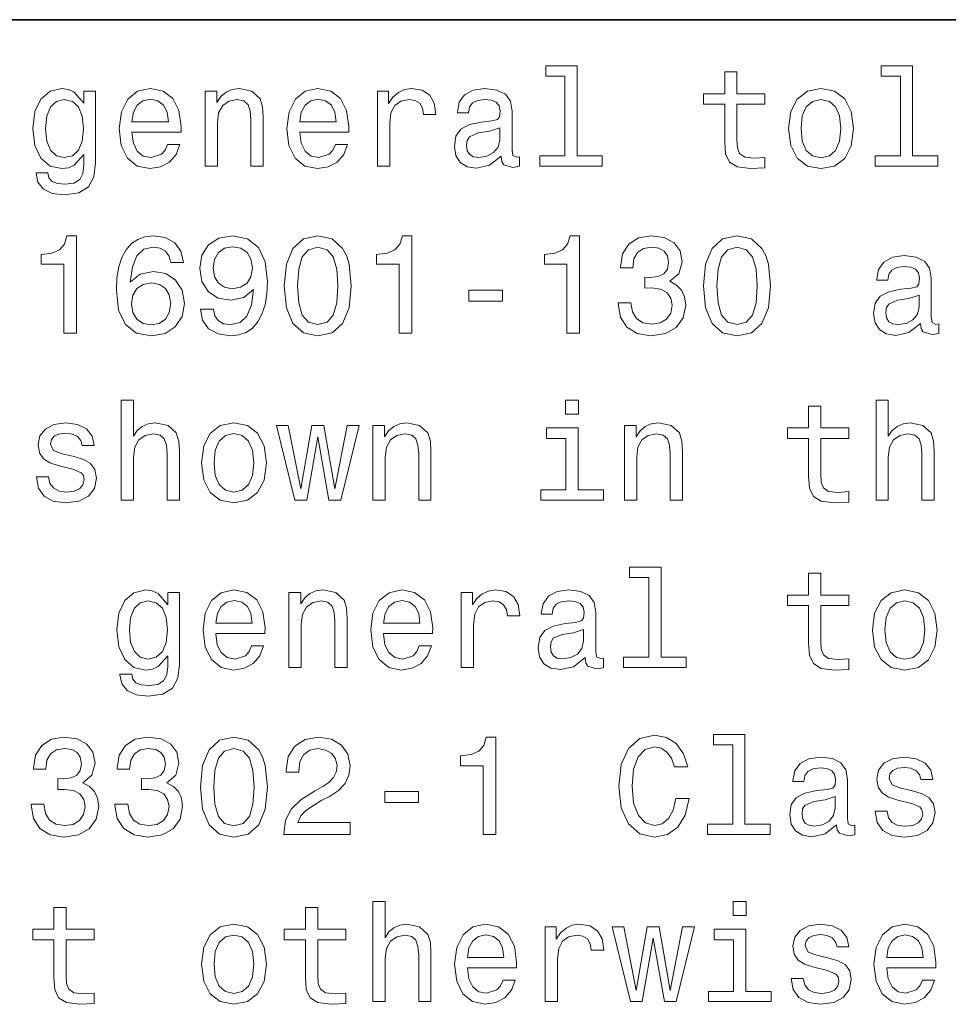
# Model space of a CAD drawing. Extents: x 0 to 594, y 0 to 420.
# Tile 24 of 33: x 424 to 444, y 25 to 45. Entities that reach past the tile are written whole.
import ezdxf

# ---------------------------------------------------------------- set-up
doc = ezdxf.new("R2010")
doc.units = 0

msp = doc.modelspace()

# ---------------------------------------------------------------- linework, layer by layer
at = {"color": 7, "lineweight": 35}
msp.add_line((394, 45), (584, 45), dxfattribs=at)
at = {"color": 7, "lineweight": 13}
for points in [[(435.677246, 43.830692), (435.677246, 42.188042), (435.15564, 42.188042), (435.15564, 41.974785), (436.449585, 41.974785), (436.449585, 42.188042), (435.930847, 42.188042), (435.930847, 44.043949), (435.279541, 44.043949), (435.279541, 43.830692)], [(442.61673, 43.830692), (442.61673, 42.188042), (442.095093, 42.188042), (442.095093, 41.974785), (443.389069, 41.974785), (443.389069, 42.188042), (442.870331, 42.188042), (442.870331, 44.043949), (442.219025, 44.043949), (442.219025, 43.830692)], [(438.982727, 43.254322), (438.982727, 42.479107), (439, 42.228386), (439.080688, 42.055477), (439.242065, 41.954613), (439.515869, 41.920029), (439.815582, 41.934441), (439.815582, 42.153458), (439.596558, 42.136169), (439.397705, 42.159222), (439.291077, 42.23127), (439.244965, 42.352306), (439.236328, 42.522335), (439.236328, 43.254322), (439.815582, 43.254322), (439.815582, 43.470463), (439.236328, 43.470463), (439.236328, 43.922913), (438.982727, 43.922913), (438.982727, 43.470463), (438.544678, 43.470463), (438.544678, 43.254322)], [(425.968292, 42.043949), (425.968292, 43.522335), (425.726227, 43.522335), (425.726227, 43.271614), (425.527374, 43.499279), (425.406342, 43.556919), (425.270905, 43.577091), (425.02594, 43.519455), (424.835724, 43.35807), (424.711823, 43.098705), (424.668579, 42.75), (424.711823, 42.398415), (424.835724, 42.13905), (425.02594, 41.974785), (425.270905, 41.920029), (425.40921, 41.940205), (425.524506, 41.992077), (425.726227, 42.211098), (425.726227, 41.992077), (425.703186, 41.819164), (425.639771, 41.695248), (425.518738, 41.623199), (425.337189, 41.597263), (425.17868, 41.614555), (425.066284, 41.657784), (425, 41.732712), (424.979828, 41.833576), (424.734863, 41.833576), (424.734863, 41.822048), (424.772339, 41.637608), (424.887604, 41.499279), (425.072052, 41.409943), (425.322754, 41.378242), (425.622467, 41.421471), (425.82132, 41.542507), (425.933716, 41.752884)], [(426.720459, 42.675072), (427.734863, 42.675072), (427.737762, 42.793228), (427.69165, 43.124641), (427.56485, 43.372478), (427.363129, 43.522335), (427.095093, 43.577091), (426.832855, 43.519455), (426.631134, 43.35807), (426.501434, 43.095821), (426.455322, 42.75), (426.498566, 42.395535), (426.628235, 42.136169), (426.827087, 41.974785), (427.086456, 41.920029), (427.311249, 41.957493), (427.495667, 42.055477), (427.631134, 42.211098), (427.708923, 42.418591), (427.458221, 42.418591), (427.406342, 42.303314), (427.331421, 42.216858), (427.118164, 42.147694), (426.953888, 42.179398), (426.829987, 42.280262), (426.749268, 42.444527), (426.720459, 42.666428)], [(428.233429, 41.974785), (428.48703, 41.974785), (428.48703, 42.868156), (428.51297, 43.072769), (428.596558, 43.222622), (428.726227, 43.314842), (428.899139, 43.349426), (429.037476, 43.320606), (429.123932, 43.242798), (429.167145, 43.113113), (429.181549, 42.940201), (429.181549, 41.974785), (429.43515, 41.974785), (429.43515, 42.992077), (429.423645, 43.196686), (429.371765, 43.366714), (429.201721, 43.522335), (428.936615, 43.577091), (428.789612, 43.556919), (428.66571, 43.502163), (428.559082, 43.409943), (428.475525, 43.286022), (428.475525, 43.522335), (428.233429, 43.522335)], [(430.190216, 42.675072), (431.20462, 42.675072), (431.207489, 42.793228), (431.161377, 43.124641), (431.034576, 43.372478), (430.832855, 43.522335), (430.56485, 43.577091), (430.302612, 43.519455), (430.100861, 43.35807), (429.971191, 43.095821), (429.925079, 42.75), (429.968292, 42.395535), (430.097992, 42.136169), (430.296844, 41.974785), (430.556213, 41.920029), (430.780975, 41.957493), (430.965424, 42.055477), (431.100861, 42.211098), (431.17868, 42.418591), (430.927948, 42.418591), (430.876099, 42.303314), (430.801147, 42.216858), (430.587891, 42.147694), (430.423645, 42.179398), (430.299713, 42.280262), (430.219025, 42.444527), (430.190216, 42.666428)], [(431.798279, 41.974785), (432.05188, 41.974785), (432.05188, 42.859512), (432.07782, 43.072769), (432.15564, 43.225506), (432.28241, 43.317726), (432.452454, 43.349426), (432.579254, 43.32925), (432.674347, 43.271614), (432.731995, 43.173634), (432.752167, 43.041069), (433.008667, 43.041069), (432.97406, 43.274498), (432.878967, 43.441643), (432.720459, 43.542507), (432.504333, 43.577091), (432.357361, 43.554035), (432.23056, 43.496399), (432.118164, 43.398415), (432.028809, 43.26585), (432.028809, 43.522335), (431.798279, 43.522335)], [(434.357361, 42.176514), (434.357361, 42.16787), (434.371765, 42.069885), (434.414978, 42.000721), (434.596558, 41.945965), (434.737762, 41.969021), (434.737762, 42.164986), (434.677246, 42.156342), (434.596558, 42.193806), (434.582153, 42.309078), (434.582153, 43.110233), (434.547546, 43.314842), (434.446686, 43.458935), (434.270905, 43.545391), (434.023071, 43.577091), (433.780975, 43.542507), (433.602295, 43.444527), (433.489929, 43.291786), (433.452454, 43.090057), (433.452454, 43.072769), (433.680115, 43.072769), (433.700287, 43.193806), (433.763702, 43.280262), (433.867432, 43.332134), (434.014404, 43.352306), (434.15564, 43.337898), (434.2565, 43.29467), (434.317017, 43.219742), (434.337189, 43.115993), (434.325653, 42.994957), (434.279541, 42.934441), (434.164276, 42.905621), (433.94812, 42.882565), (433.700287, 42.830692), (433.524506, 42.738472), (433.420746, 42.594383), (433.389038, 42.381126), (433.417877, 42.190922), (433.507202, 42.049713), (433.651306, 41.960377), (433.850159, 41.928677), (434.118164, 41.989193)], [(440.302612, 42.74712), (440.348694, 42.395535), (440.481262, 42.136169), (440.69165, 41.974785), (440.97406, 41.920029), (441.253601, 41.974785), (441.463989, 42.133286), (441.596558, 42.392651), (441.645538, 42.74712), (441.596558, 43.098705), (441.463989, 43.36095), (441.253601, 43.519455), (440.97406, 43.577091), (440.69165, 43.519455), (440.481262, 43.35807), (440.348694, 43.098705)], [(424.930847, 42.75), (424.956787, 43.006485), (425.034576, 43.196686), (425.155609, 43.309078), (425.317017, 43.349426), (425.48703, 43.309078), (425.613831, 43.196686), (425.69165, 43.006485), (425.720459, 42.75), (425.69165, 42.487755), (425.613831, 42.300434), (425.48703, 42.185158), (425.317017, 42.147694), (425.155609, 42.185158), (425.034576, 42.300434), (424.956787, 42.490635)], [(426.720459, 42.888329), (426.752167, 43.087177), (426.829987, 43.23415), (426.94812, 43.323486), (427.10376, 43.355186), (427.2565, 43.323486), (427.374634, 43.23415), (427.446686, 43.087177), (427.472626, 42.888329)], [(430.190216, 42.888329), (430.221893, 43.087177), (430.299713, 43.23415), (430.417877, 43.323486), (430.573486, 43.355186), (430.726227, 43.323486), (430.844391, 43.23415), (430.916443, 43.087177), (430.942383, 42.888329)], [(440.561951, 42.75), (440.587891, 43.009369), (440.668579, 43.196686), (440.798279, 43.311962), (440.97406, 43.352306), (441.146973, 43.311962), (441.276672, 43.19957), (441.357361, 43.009369), (441.386169, 42.75), (441.357361, 42.487755), (441.276672, 42.29755), (441.146973, 42.182278), (440.97406, 42.144814), (440.798279, 42.182278), (440.668579, 42.29755), (440.587891, 42.487755)], [(434.328552, 42.516571), (434.293945, 42.366714), (434.201721, 42.251442), (434.063416, 42.176514), (433.893372, 42.150578), (433.783875, 42.164986), (433.706055, 42.211098), (433.657074, 42.291786), (433.64267, 42.404179), (433.654175, 42.505043), (433.700287, 42.577091), (433.884735, 42.657784), (434.118164, 42.692364), (434.328552, 42.761528)], [(425.30835, 38.519455), (425.570618, 38.519455), (425.570618, 40.533863), (425.374634, 40.533863), (425.322754, 40.35807), (425.219025, 40.239918), (425.060516, 40.170753), (424.841492, 40.147697), (424.841492, 39.943085), (425.30835, 39.943085)], [(427.786743, 39.980549), (427.731995, 40.213978), (427.605194, 40.38689), (427.409241, 40.496399), (427.15564, 40.533863), (426.985596, 40.513691), (426.838623, 40.458935), (426.708923, 40.369598), (426.599426, 40.242798), (426.51297, 40.084297), (426.449585, 39.891212), (426.409241, 39.663548), (426.397705, 39.407063), (426.443817, 38.997841), (426.585022, 38.701012), (426.812683, 38.522335), (427.123932, 38.461819), (427.403473, 38.513691), (427.61673, 38.649139), (427.755035, 38.862396), (427.804047, 39.133289), (427.755035, 39.407063), (427.622498, 39.617439), (427.417877, 39.750004), (427.164276, 39.796112), (426.890503, 39.738476), (426.685883, 39.574211), (426.729095, 39.891212), (426.82132, 40.118877), (426.962524, 40.254326), (427.158508, 40.300434), (427.302612, 40.277382), (427.412109, 40.216862), (427.484161, 40.115997), (427.521606, 39.980549)], [(428.138336, 39.015133), (428.181549, 38.787468), (428.305481, 38.611675), (428.501434, 38.502163), (428.760803, 38.461819), (428.930847, 38.481991), (429.083588, 38.533863), (429.213257, 38.623199), (429.322754, 38.750004), (429.409241, 38.908504), (429.472626, 39.104469), (429.510101, 39.329254), (429.524506, 39.588619), (429.475525, 39.994961), (429.33429, 40.29179), (429.109497, 40.470463), (428.801147, 40.533863), (428.518738, 40.481991), (428.305481, 40.343662), (428.167145, 40.130405), (428.121033, 39.862396), (428.167145, 39.585739), (428.302612, 39.375362), (428.504333, 39.242798), (428.760803, 39.19957), (429.031708, 39.254326), (429.236328, 39.421471), (429.190216, 39.101589), (429.097992, 38.87392), (428.956787, 38.738476), (428.763702, 38.695248), (428.613831, 38.71542), (428.504333, 38.77882), (428.432281, 38.879684), (428.403473, 39.015133)], [(429.870331, 39.496399), (429.913544, 39.043949), (430.049011, 38.721184), (430.265137, 38.525219), (430.56485, 38.461819), (430.861664, 38.525219), (431.07782, 38.721184), (431.210388, 39.043949), (431.2565, 39.496399), (431.210388, 39.945969), (431.15564, 40.124641), (431.07782, 40.271618), (430.861664, 40.467583), (430.56485, 40.533863), (430.265137, 40.467583), (430.049011, 40.268734), (429.913544, 39.945969)], [(432.247833, 38.519455), (432.510101, 38.519455), (432.510101, 40.533863), (432.314117, 40.533863), (432.262268, 40.35807), (432.158508, 40.239918), (432, 40.170753), (431.780975, 40.147697), (431.780975, 39.943085), (432.247833, 39.943085)], [(435.71759, 38.519455), (435.979828, 38.519455), (435.979828, 40.533863), (435.783875, 40.533863), (435.731995, 40.35807), (435.628235, 40.239918), (435.469757, 40.170753), (435.250732, 40.147697), (435.250732, 39.943085), (435.71759, 39.943085)], [(436.778107, 39.147697), (436.778107, 39.127525), (436.824219, 38.850868), (436.959656, 38.643375), (437.172913, 38.510811), (437.455322, 38.461819), (437.755066, 38.510811), (437.979828, 38.637611), (438.123932, 38.83934), (438.175812, 39.098705), (438.15274, 39.268734), (438.089355, 39.407063), (437.985596, 39.513691), (437.84726, 39.591499), (438.034576, 39.74712), (438.100861, 39.994961), (438.057648, 40.219742), (437.933716, 40.389771), (437.731995, 40.496399), (437.455322, 40.533863), (437.195984, 40.487755), (436.997131, 40.360954), (436.867432, 40.159225), (436.824219, 39.891212), (436.824219, 39.87104), (437.080688, 39.87104), (437.10376, 40.055477), (437.17868, 40.188042), (437.299713, 40.268734), (437.469757, 40.297554), (437.619598, 40.274498), (437.729126, 40.213978), (437.79541, 40.115997), (437.82132, 39.983433), (437.79541, 39.84222), (437.726227, 39.74712), (437.605194, 39.689484), (437.440918, 39.672192), (437.328552, 39.675076), (437.328552, 39.447411), (437.469757, 39.453171), (437.651306, 39.427235), (437.786743, 39.35807), (437.867432, 39.245678), (437.896271, 39.098705), (437.864563, 38.931561), (437.780975, 38.80764), (437.648438, 38.729828), (437.472626, 38.703892), (437.291077, 38.732712), (437.158508, 38.819168), (437.074951, 38.957497), (437.043243, 39.147697)], [(438.544678, 39.496399), (438.587891, 39.043949), (438.723358, 38.721184), (438.939484, 38.525219), (439.239197, 38.461819), (439.536041, 38.525219), (439.752167, 38.721184), (439.884735, 39.043949), (439.930847, 39.496399), (439.884735, 39.945969), (439.829987, 40.124641), (439.752167, 40.271618), (439.536041, 40.467583), (439.239197, 40.533863), (438.939484, 40.467583), (438.723358, 40.268734), (438.587891, 39.945969)], [(428.400574, 39.865276), (428.429382, 40.043949), (428.510101, 40.185162), (428.636902, 40.274498), (428.801147, 40.306198), (428.971191, 40.274498), (429.100861, 40.185162), (429.181549, 40.046833), (429.213257, 39.868156), (429.181549, 39.686604), (429.100861, 39.551155), (428.968292, 39.467583), (428.792511, 39.438763), (428.634003, 39.467583), (428.510101, 39.551155), (428.429382, 39.68372)], [(430.146973, 39.496399), (430.170044, 39.845104), (430.242065, 40.095825), (430.371765, 40.242798), (430.56485, 40.29467), (430.755035, 40.242798), (430.884735, 40.095825), (430.956787, 39.845104), (430.979828, 39.496399), (430.956787, 39.144814), (430.884735, 38.894096), (430.755035, 38.74712), (430.56485, 38.698128), (430.371765, 38.74712), (430.242065, 38.894096), (430.170044, 39.144814)], [(438.82132, 39.496399), (438.844391, 39.845104), (438.916443, 40.095825), (439.046112, 40.242798), (439.239197, 40.29467), (439.429413, 40.242798), (439.559082, 40.095825), (439.631134, 39.845104), (439.654175, 39.496399), (439.631134, 39.144814), (439.559082, 38.894096), (439.429413, 38.74712), (439.239197, 38.698128), (439.046112, 38.74712), (438.916443, 38.894096), (438.844391, 39.144814)], [(443.031708, 38.721184), (443.031708, 38.71254), (443.046112, 38.614555), (443.089355, 38.545391), (443.270905, 38.490635), (443.412109, 38.513691), (443.412109, 38.709656), (443.351593, 38.701012), (443.270905, 38.738476), (443.2565, 38.853748), (443.2565, 39.654903), (443.221924, 39.859512), (443.121033, 40.003605), (442.945251, 40.090061), (442.697418, 40.121761), (442.455353, 40.087177), (442.276672, 39.989197), (442.164276, 39.836456), (442.126801, 39.634727), (442.126801, 39.617439), (442.354492, 39.617439), (442.374634, 39.738476), (442.438049, 39.824932), (442.541809, 39.876804), (442.688782, 39.896976), (442.829987, 39.882568), (442.930847, 39.83934), (442.991364, 39.764412), (443.011536, 39.660664), (443, 39.539627), (442.953888, 39.479111), (442.838623, 39.450291), (442.622498, 39.427235), (442.374634, 39.375362), (442.198853, 39.283142), (442.095093, 39.139053), (442.063416, 38.925797), (442.092224, 38.735592), (442.18158, 38.594383), (442.325653, 38.505047), (442.524506, 38.473347), (442.792511, 38.533863)], [(427.524506, 39.130405), (427.492798, 38.948849), (427.412109, 38.81052), (427.28241, 38.718304), (427.121033, 38.689484), (426.951019, 38.718304), (426.82132, 38.80764), (426.737762, 38.945969), (426.711823, 39.127525), (426.740631, 39.306198), (426.82132, 39.441647), (426.953888, 39.528099), (427.132568, 39.559799), (427.288177, 39.528099), (427.412109, 39.444527), (427.492798, 39.309082)], [(433.685883, 39.179398), (434.383301, 39.179398), (434.383301, 39.407063), (433.685883, 39.407063)], [(443.002899, 39.061241), (442.968323, 38.911385), (442.876099, 38.796112), (442.737762, 38.721184), (442.567719, 38.695248), (442.458221, 38.709656), (442.380402, 38.755768), (442.331421, 38.836456), (442.317017, 38.948849), (442.328552, 39.049713), (442.374634, 39.121761), (442.559082, 39.202454), (442.792511, 39.237034), (443.002899, 39.306198)], [(426.498566, 35.064121), (426.752167, 35.064121), (426.752167, 35.957493), (426.778107, 36.162106), (426.861664, 36.311958), (426.991364, 36.404179), (427.164276, 36.438763), (427.302612, 36.409943), (427.389038, 36.332134), (427.432281, 36.20245), (427.446686, 36.029541), (427.446686, 35.064121), (427.700287, 35.064121), (427.700287, 36.081413), (427.688751, 36.286022), (427.636902, 36.456051), (427.466858, 36.611671), (427.201721, 36.666428), (427.057648, 36.646255), (426.933716, 36.591499), (426.829987, 36.505043), (426.752167, 36.386887), (426.752167, 37.133286), (426.498566, 37.133286)], [(435.956787, 37.133286), (435.688782, 37.133286), (435.688782, 36.8451), (435.956787, 36.8451)], [(442.112396, 35.064121), (442.365997, 35.064121), (442.365997, 35.957493), (442.391937, 36.162106), (442.475525, 36.311958), (442.605194, 36.404179), (442.778107, 36.438763), (442.916443, 36.409943), (443.002899, 36.332134), (443.046112, 36.20245), (443.060516, 36.029541), (443.060516, 35.064121), (443.314117, 35.064121), (443.314117, 36.081413), (443.302612, 36.286022), (443.250732, 36.456051), (443.080688, 36.611671), (442.815582, 36.666428), (442.671478, 36.646255), (442.547546, 36.591499), (442.443817, 36.505043), (442.365997, 36.386887), (442.365997, 37.133286), (442.112396, 37.133286)], [(440.71759, 36.343658), (440.71759, 35.568443), (440.734863, 35.317722), (440.815582, 35.144814), (440.976959, 35.043949), (441.250732, 35.009365), (441.550446, 35.023777), (441.550446, 35.242794), (441.331421, 35.225506), (441.132568, 35.248558), (441.02594, 35.320606), (440.979828, 35.441643), (440.971191, 35.611671), (440.971191, 36.343658), (441.550446, 36.343658), (441.550446, 36.559799), (440.971191, 36.559799), (440.971191, 37.012249), (440.71759, 37.012249), (440.71759, 36.559799), (440.279541, 36.559799), (440.279541, 36.343658)], [(425.521606, 35.966137), (425.276672, 36.023777), (425.095093, 36.090057), (425.034576, 36.225506), (425.05188, 36.320606), (425.112396, 36.389771), (425.210388, 36.432999), (425.351593, 36.450287), (425.48703, 36.432999), (425.593658, 36.381123), (425.662842, 36.303314), (425.69165, 36.19957), (425.939484, 36.19957), (425.939484, 36.20533), (425.89624, 36.392651), (425.778107, 36.539627), (425.593658, 36.631844), (425.351593, 36.666428), (425.106628, 36.631844), (424.927948, 36.536743), (424.815552, 36.395535), (424.780975, 36.216858), (424.806915, 36.043949), (424.887604, 35.922913), (425.020172, 35.836456), (425.213257, 35.775936), (425.495667, 35.706772), (425.668579, 35.634727), (425.714691, 35.577091), (425.731995, 35.490635), (425.706055, 35.384007), (425.636902, 35.303314), (425.524506, 35.251442), (425.374634, 35.23415), (425.216125, 35.251442), (425.100861, 35.311958), (425.023071, 35.409943), (424.991364, 35.545391), (424.746399, 35.545391), (424.786743, 35.314842), (424.904907, 35.147694), (425.092224, 35.046829), (425.351593, 35.009365), (425.622467, 35.046829), (425.82132, 35.147694), (425.942352, 35.309078), (425.985596, 35.519451), (425.953888, 35.701008), (425.864563, 35.824928), (425.71759, 35.905621)], [(428.158508, 35.836456), (428.20462, 35.484871), (428.337189, 35.225506), (428.547546, 35.064121), (428.829987, 35.009365), (429.109497, 35.064121), (429.319885, 35.222622), (429.452454, 35.481987), (429.501434, 35.836456), (429.452454, 36.188042), (429.319885, 36.450287), (429.109497, 36.608791), (428.829987, 36.666428), (428.547546, 36.608791), (428.337189, 36.447407), (428.20462, 36.188042)], [(431.703186, 35.064121), (431.956787, 35.064121), (431.956787, 35.957493), (431.982727, 36.162106), (432.066284, 36.311958), (432.195984, 36.404179), (432.368896, 36.438763), (432.507202, 36.409943), (432.593658, 36.332134), (432.636902, 36.20245), (432.651306, 36.029541), (432.651306, 35.064121), (432.904907, 35.064121), (432.904907, 36.081413), (432.893372, 36.286022), (432.841492, 36.456051), (432.671478, 36.611671), (432.406342, 36.666428), (432.259369, 36.646255), (432.135437, 36.591499), (432.028809, 36.499279), (431.945251, 36.375359), (431.945251, 36.611671), (431.703186, 36.611671)], [(436.907776, 35.064121), (437.161377, 35.064121), (437.161377, 35.957493), (437.187317, 36.162106), (437.270905, 36.311958), (437.400574, 36.404179), (437.573486, 36.438763), (437.711823, 36.409943), (437.798279, 36.332134), (437.841492, 36.20245), (437.855927, 36.029541), (437.855927, 35.064121), (438.109528, 35.064121), (438.109528, 36.081413), (438.097992, 36.286022), (438.046112, 36.456051), (437.876099, 36.611671), (437.610962, 36.666428), (437.463989, 36.646255), (437.340057, 36.591499), (437.233429, 36.499279), (437.149872, 36.375359), (437.149872, 36.611671), (436.907776, 36.611671)], [(428.417877, 35.839336), (428.443817, 36.098701), (428.524506, 36.286022), (428.654175, 36.401299), (428.829987, 36.441643), (429.002869, 36.401299), (429.132568, 36.288906), (429.213257, 36.098701), (429.242065, 35.839336), (429.213257, 35.577091), (429.132568, 35.386887), (429.002869, 35.271614), (428.829987, 35.23415), (428.654175, 35.271614), (428.524506, 35.386887), (428.443817, 35.577091)], [(430.33429, 35.064121), (430.56485, 36.378242), (430.79541, 35.064121), (431.037476, 35.064121), (431.417877, 36.611671), (431.172913, 36.611671), (430.916443, 35.29755), (430.688782, 36.611671), (430.438049, 36.611671), (430.210388, 35.29755), (429.953888, 36.611671), (429.711823, 36.611671), (430.092224, 35.064121)], [(435.94812, 35.277378), (435.94812, 36.559799), (435.296844, 36.559799), (435.296844, 36.343658), (435.694519, 36.343658), (435.694519, 35.277378), (435.175812, 35.277378), (435.175812, 35.064121), (436.472626, 35.064121), (436.472626, 35.277378)], [(437.412109, 33.464699), (437.412109, 31.822048), (436.890503, 31.822048), (436.890503, 31.608791), (438.184448, 31.608791), (438.184448, 31.822048), (437.66571, 31.822048), (437.66571, 33.677956), (437.014404, 33.677956), (437.014404, 33.464699)], [(440.71759, 32.888329), (440.71759, 32.113113), (440.734863, 31.862394), (440.815582, 31.689484), (440.976959, 31.588619), (441.250732, 31.554037), (441.550446, 31.568445), (441.550446, 31.787466), (441.331421, 31.770174), (441.132568, 31.79323), (441.02594, 31.865276), (440.979828, 31.986313), (440.971191, 32.156342), (440.971191, 32.888329), (441.550446, 32.888329), (441.550446, 33.104469), (440.971191, 33.104469), (440.971191, 33.556919), (440.71759, 33.556919), (440.71759, 33.104469), (440.279541, 33.104469), (440.279541, 32.888329)], [(427.703186, 31.677956), (427.703186, 33.156342), (427.46109, 33.156342), (427.46109, 32.905621), (427.262268, 33.133286), (427.141205, 33.190926), (427.005768, 33.211098), (426.760803, 33.153461), (426.570618, 32.992077), (426.446686, 32.732712), (426.403473, 32.384007), (426.446686, 32.032421), (426.570618, 31.773056), (426.760803, 31.608791), (427.005768, 31.554037), (427.144104, 31.574209), (427.259369, 31.626081), (427.46109, 31.845102), (427.46109, 31.626081), (427.438049, 31.453173), (427.374634, 31.329252), (427.253601, 31.257206), (427.072052, 31.23127), (426.913544, 31.24856), (426.801147, 31.291788), (426.734863, 31.366716), (426.714691, 31.467581), (426.469757, 31.467581), (426.469757, 31.456053), (426.507202, 31.271616), (426.622498, 31.133287), (426.806915, 31.043949), (427.057648, 31.012249), (427.357361, 31.055477), (427.556213, 31.176516), (427.668579, 31.386889)], [(428.455322, 32.309078), (429.469757, 32.309078), (429.472626, 32.427235), (429.426514, 32.758648), (429.299713, 33.006485), (429.097992, 33.156342), (428.829987, 33.211098), (428.567719, 33.153461), (428.365997, 32.992077), (428.236328, 32.729828), (428.190216, 32.384007), (428.233429, 32.029541), (428.363129, 31.770174), (428.561951, 31.608791), (428.82132, 31.554037), (429.046112, 31.591501), (429.23056, 31.689484), (429.365997, 31.845102), (429.443817, 32.052597), (429.193085, 32.052597), (429.141205, 31.937321), (429.066284, 31.850866), (428.853027, 31.781702), (428.688751, 31.813402), (428.56485, 31.914267), (428.484161, 32.078533), (428.455322, 32.300434)], [(429.968292, 31.608791), (430.221893, 31.608791), (430.221893, 32.502163), (430.247833, 32.706776), (430.331421, 32.856628), (430.46109, 32.948849), (430.634003, 32.983433), (430.772339, 32.954613), (430.858795, 32.876804), (430.902039, 32.74712), (430.916443, 32.574211), (430.916443, 31.608791), (431.170044, 31.608791), (431.170044, 32.626083), (431.158508, 32.830692), (431.106628, 33.000721), (430.936615, 33.156342), (430.671478, 33.211098), (430.524506, 33.190926), (430.400574, 33.136169), (430.293945, 33.043949), (430.210388, 32.920029), (430.210388, 33.156342), (429.968292, 33.156342)], [(431.925079, 32.309078), (432.939484, 32.309078), (432.942383, 32.427235), (432.896271, 32.758648), (432.76947, 33.006485), (432.567719, 33.156342), (432.299713, 33.211098), (432.037476, 33.153461), (431.835754, 32.992077), (431.706055, 32.729828), (431.659943, 32.384007), (431.703186, 32.029541), (431.832855, 31.770174), (432.031708, 31.608791), (432.291077, 31.554037), (432.515869, 31.591501), (432.700287, 31.689484), (432.835754, 31.845102), (432.913544, 32.052597), (432.662842, 32.052597), (432.610962, 31.937321), (432.536011, 31.850866), (432.322784, 31.781702), (432.158508, 31.813402), (432.034576, 31.914267), (431.953888, 32.078533), (431.925079, 32.300434)], [(433.533142, 31.608791), (433.786743, 31.608791), (433.786743, 32.493519), (433.812683, 32.706776), (433.890503, 32.859512), (434.017303, 32.951733), (434.187317, 32.983433), (434.314117, 32.963257), (434.409241, 32.905621), (434.466858, 32.80764), (434.48703, 32.675076), (434.74353, 32.675076), (434.708923, 32.908504), (434.613831, 33.075649), (434.455322, 33.176514), (434.239197, 33.211098), (434.092224, 33.188042), (433.965424, 33.130405), (433.853027, 33.032421), (433.763702, 32.899857), (433.763702, 33.156342), (433.533142, 33.156342)], [(436.092224, 31.81052), (436.092224, 31.801874), (436.106628, 31.703892), (436.149872, 31.634727), (436.331421, 31.579973), (436.472626, 31.603027), (436.472626, 31.798992), (436.412109, 31.790348), (436.331421, 31.827812), (436.317017, 31.943085), (436.317017, 32.74424), (436.28241, 32.948849), (436.181549, 33.092941), (436.005768, 33.179398), (435.757935, 33.211098), (435.515869, 33.176514), (435.337189, 33.078533), (435.224792, 32.925793), (435.187317, 32.724064), (435.187317, 32.706776), (435.414978, 32.706776), (435.435181, 32.827812), (435.498566, 32.914268), (435.602295, 32.966141), (435.749298, 32.986313), (435.890503, 32.971905), (435.991364, 32.928677), (436.05188, 32.853748), (436.072052, 32.75), (436.060516, 32.628963), (436.014404, 32.568447), (435.899139, 32.539627), (435.683014, 32.516571), (435.435181, 32.464699), (435.259369, 32.372478), (435.15564, 32.22839), (435.123932, 32.015133), (435.15274, 31.82493), (435.242065, 31.68372), (435.386169, 31.594381), (435.585022, 31.562681), (435.853027, 31.623201)], [(442.037476, 32.381126), (442.083588, 32.029541), (442.216156, 31.770174), (442.426514, 31.608791), (442.708954, 31.554037), (442.988464, 31.608791), (443.198853, 31.767292), (443.331421, 32.026657), (443.380402, 32.381126), (443.331421, 32.732712), (443.198853, 32.994957), (442.988464, 33.153461), (442.708954, 33.211098), (442.426514, 33.153461), (442.216156, 32.992077), (442.083588, 32.732712)], [(426.66571, 32.384007), (426.69165, 32.640491), (426.76947, 32.830692), (426.890503, 32.943085), (427.05188, 32.983433), (427.221893, 32.943085), (427.348694, 32.830692), (427.426514, 32.640491), (427.455322, 32.384007), (427.426514, 32.121761), (427.348694, 31.934441), (427.221893, 31.819166), (427.05188, 31.781702), (426.890503, 31.819166), (426.76947, 31.934441), (426.69165, 32.124641)], [(428.455322, 32.522335), (428.48703, 32.721184), (428.56485, 32.868156), (428.683014, 32.957493), (428.838623, 32.989193), (428.991364, 32.957493), (429.109497, 32.868156), (429.181549, 32.721184), (429.207489, 32.522335)], [(431.925079, 32.522335), (431.956787, 32.721184), (432.034576, 32.868156), (432.15274, 32.957493), (432.30835, 32.989193), (432.46109, 32.957493), (432.579254, 32.868156), (432.651306, 32.721184), (432.677246, 32.522335)], [(442.296844, 32.384007), (442.322784, 32.643372), (442.403473, 32.830692), (442.533142, 32.945969), (442.708954, 32.986313), (442.881836, 32.945969), (443.011536, 32.833576), (443.092224, 32.643372), (443.121033, 32.384007), (443.092224, 32.121761), (443.011536, 31.931559), (442.881836, 31.816284), (442.708954, 31.77882), (442.533142, 31.816284), (442.403473, 31.931559), (442.322784, 32.121761)], [(436.063416, 32.150578), (436.028809, 32.000721), (435.936615, 31.885448), (435.798279, 31.81052), (435.628235, 31.784584), (435.518738, 31.798992), (435.440918, 31.845102), (435.391937, 31.925795), (435.377533, 32.038185), (435.389038, 32.13905), (435.435181, 32.211098), (435.619598, 32.29179), (435.853027, 32.32637), (436.063416, 32.395535)], [(424.634003, 28.781702), (424.634003, 28.761528), (424.680115, 28.484871), (424.815552, 28.277378), (425.028809, 28.144814), (425.311249, 28.095823), (425.610962, 28.144814), (425.835724, 28.271616), (425.979828, 28.473345), (426.031708, 28.73271), (426.008636, 28.902739), (425.945251, 29.041067), (425.841492, 29.147696), (425.703186, 29.225506), (425.890503, 29.381124), (425.956787, 29.628963), (425.913544, 29.853748), (425.789612, 30.023777), (425.587891, 30.130405), (425.311249, 30.16787), (425.05188, 30.121759), (424.853027, 29.994959), (424.723358, 29.793228), (424.680115, 29.525217), (424.680115, 29.505045), (424.936615, 29.505045), (424.959656, 29.689482), (425.034576, 29.822048), (425.155609, 29.902739), (425.325653, 29.931557), (425.475494, 29.908503), (425.585022, 29.847984), (425.651306, 29.750002), (425.677246, 29.617435), (425.651306, 29.476227), (425.582123, 29.381124), (425.46109, 29.323488), (425.296844, 29.306198), (425.184448, 29.309078), (425.184448, 29.081413), (425.325653, 29.087177), (425.507202, 29.061241), (425.642639, 28.992077), (425.723358, 28.879684), (425.752167, 28.73271), (425.720459, 28.565563), (425.636902, 28.441645), (425.504333, 28.363834), (425.328522, 28.337898), (425.146973, 28.366716), (425.014404, 28.453171), (424.930847, 28.591499), (424.899139, 28.781702)], [(426.368866, 28.781702), (426.368866, 28.761528), (426.414978, 28.484871), (426.550446, 28.277378), (426.763702, 28.144814), (427.046112, 28.095823), (427.345825, 28.144814), (427.570618, 28.271616), (427.714691, 28.473345), (427.766571, 28.73271), (427.74353, 28.902739), (427.680115, 29.041067), (427.576355, 29.147696), (427.438049, 29.225506), (427.625366, 29.381124), (427.69165, 29.628963), (427.648407, 29.853748), (427.524506, 30.023777), (427.322754, 30.130405), (427.046112, 30.16787), (426.786743, 30.121759), (426.587891, 29.994959), (426.458221, 29.793228), (426.414978, 29.525217), (426.414978, 29.505045), (426.671478, 29.505045), (426.694519, 29.689482), (426.76947, 29.822048), (426.890503, 29.902739), (427.060516, 29.931557), (427.210388, 29.908503), (427.319885, 29.847984), (427.386169, 29.750002), (427.412109, 29.617435), (427.386169, 29.476227), (427.317017, 29.381124), (427.195984, 29.323488), (427.031708, 29.306198), (426.919312, 29.309078), (426.919312, 29.081413), (427.060516, 29.087177), (427.242065, 29.061241), (427.377533, 28.992077), (427.458221, 28.879684), (427.48703, 28.73271), (427.455322, 28.565563), (427.371765, 28.441645), (427.239197, 28.363834), (427.063416, 28.337898), (426.881836, 28.366716), (426.749268, 28.453171), (426.66571, 28.591499), (426.634003, 28.781702)], [(428.135437, 29.130405), (428.17868, 28.677956), (428.314117, 28.355188), (428.530273, 28.159224), (428.829987, 28.095823), (429.126801, 28.159224), (429.342957, 28.355188), (429.475525, 28.677956), (429.521606, 29.130405), (429.475525, 29.579973), (429.420746, 29.758646), (429.342957, 29.905621), (429.126801, 30.101585), (428.829987, 30.16787), (428.530273, 30.101585), (428.314117, 29.902739), (428.17868, 29.579973)], [(429.861664, 28.15346), (431.236328, 28.15346), (431.236328, 28.401299), (430.149872, 28.401299), (430.210388, 28.536745), (430.314117, 28.649137), (430.634003, 28.853748), (430.804047, 28.940203), (430.994232, 29.064123), (431.1297, 29.208214), (431.207489, 29.378242), (431.236328, 29.571327), (431.187317, 29.813402), (431.05188, 30.003603), (430.844391, 30.124641), (430.576385, 30.16787), (430.299713, 30.118877), (430.089355, 29.983431), (429.953888, 29.767292), (429.907776, 29.481989), (429.907776, 29.441645), (430.170044, 29.441645), (430.170044, 29.464699), (430.195984, 29.660664), (430.273773, 29.804756), (430.397705, 29.896975), (430.561951, 29.928677), (430.729126, 29.899857), (430.853027, 29.82781), (430.933716, 29.71542), (430.962524, 29.574209), (430.942383, 29.441645), (430.887604, 29.329252), (430.79541, 29.23127), (430.668579, 29.144814), (430.498566, 29.052595), (430.216125, 28.87392), (430.017303, 28.68372), (429.899139, 28.453171), (429.861664, 28.162106)], [(433.982727, 28.15346), (434.244965, 28.15346), (434.244965, 30.16787), (434.049011, 30.16787), (433.997131, 29.992077), (433.893372, 29.87392), (433.734863, 29.804756), (433.515869, 29.781702), (433.515869, 29.577091), (433.982727, 29.577091)], [(437.971191, 28.896975), (437.913544, 28.6549), (437.818451, 28.481989), (437.685883, 28.375362), (437.530273, 28.34078), (437.342957, 28.392653), (437.195984, 28.548273), (437.097992, 28.801874), (437.066284, 29.15346), (437.097992, 29.502163), (437.193085, 29.758646), (437.340057, 29.914267), (437.530273, 29.969021), (437.668579, 29.940203), (437.786743, 29.859512), (437.878967, 29.729828), (437.942383, 29.551153), (438.216156, 29.551153), (438.1297, 29.824928), (437.979828, 30.032421), (437.775208, 30.162106), (437.530273, 30.208214), (437.224792, 30.136169), (436.991364, 29.934439), (436.841492, 29.603027), (436.789642, 29.15346), (436.841492, 28.703892), (436.991364, 28.37248), (437.224792, 28.16787), (437.530273, 28.098705), (437.798279, 28.15346), (438.014404, 28.306198), (438.167145, 28.556917), (438.247833, 28.896975)], [(439.146973, 30.009367), (439.146973, 28.366716), (438.625366, 28.366716), (438.625366, 28.15346), (439.919312, 28.15346), (439.919312, 28.366716), (439.400574, 28.366716), (439.400574, 30.222624), (438.749298, 30.222624), (438.749298, 30.009367)], [(428.412109, 29.130405), (428.43515, 29.479109), (428.507202, 29.729828), (428.636902, 29.876802), (428.829987, 29.928677), (429.020172, 29.876802), (429.149872, 29.729828), (429.221893, 29.479109), (429.244965, 29.130405), (429.221893, 28.77882), (429.149872, 28.528099), (429.020172, 28.381124), (428.829987, 28.332134), (428.636902, 28.381124), (428.507202, 28.528099), (428.43515, 28.77882)], [(441.296844, 28.355188), (441.296844, 28.346542), (441.311249, 28.24856), (441.354462, 28.179396), (441.536041, 28.124641), (441.677246, 28.147696), (441.677246, 28.34366), (441.61673, 28.335016), (441.536041, 28.37248), (441.521606, 28.487753), (441.521606, 29.288906), (441.48703, 29.493517), (441.386169, 29.637609), (441.210388, 29.724064), (440.962555, 29.755764), (440.720459, 29.721184), (440.541809, 29.623199), (440.429413, 29.470463), (440.391937, 29.268734), (440.391937, 29.251442), (440.619598, 29.251442), (440.639771, 29.37248), (440.703186, 29.458935), (440.806915, 29.510809), (440.953888, 29.530981), (441.095093, 29.516571), (441.195984, 29.473345), (441.2565, 29.398417), (441.276672, 29.29467), (441.265137, 29.173632), (441.219025, 29.113113), (441.10376, 29.084295), (440.887604, 29.061241), (440.639771, 29.009367), (440.463989, 28.917149), (440.360229, 28.773056), (440.328552, 28.559799), (440.357361, 28.369598), (440.446686, 28.228388), (440.59079, 28.13905), (440.789642, 28.107349), (441.057648, 28.16787)], [(442.870331, 29.055477), (442.625366, 29.113113), (442.443817, 29.179396), (442.383301, 29.314842), (442.400574, 29.409945), (442.461121, 29.479109), (442.559082, 29.522335), (442.700287, 29.539627), (442.835754, 29.522335), (442.942383, 29.470463), (443.011536, 29.392653), (443.040344, 29.288906), (443.288208, 29.288906), (443.288208, 29.29467), (443.244965, 29.481989), (443.126801, 29.628963), (442.942383, 29.721184), (442.700287, 29.755764), (442.455353, 29.721184), (442.276672, 29.626081), (442.164276, 29.484871), (442.1297, 29.306198), (442.15564, 29.133287), (442.236328, 29.012249), (442.368896, 28.925795), (442.561981, 28.865274), (442.844391, 28.79611), (443.017303, 28.724064), (443.063416, 28.666428), (443.080688, 28.579973), (443.054749, 28.473345), (442.985596, 28.392653), (442.873199, 28.34078), (442.723358, 28.323488), (442.56485, 28.34078), (442.449585, 28.401299), (442.371765, 28.499281), (442.340057, 28.634727), (442.095093, 28.634727), (442.135468, 28.404181), (442.253601, 28.237034), (442.440918, 28.136169), (442.700287, 28.098705), (442.971191, 28.136169), (443.170044, 28.237034), (443.291077, 28.398417), (443.33429, 28.608791), (443.302612, 28.790348), (443.213257, 28.914267), (443.066284, 28.994959)], [(431.951019, 28.813402), (432.648407, 28.813402), (432.648407, 29.041067), (431.951019, 29.041067)], [(441.268005, 28.695246), (441.233429, 28.545391), (441.141235, 28.430117), (441.002899, 28.355188), (440.832855, 28.329252), (440.723358, 28.34366), (440.645538, 28.389771), (440.596558, 28.470463), (440.582153, 28.582855), (440.593658, 28.68372), (440.639771, 28.755766), (440.824219, 28.836456), (441.057648, 28.871038), (441.268005, 28.940203)], [(431.703186, 24.698128), (431.956787, 24.698128), (431.956787, 25.591499), (431.982727, 25.79611), (432.066284, 25.945967), (432.195984, 26.038185), (432.368896, 26.072767), (432.507202, 26.043949), (432.593658, 25.966139), (432.636902, 25.836456), (432.651306, 25.663546), (432.651306, 24.698128), (432.904907, 24.698128), (432.904907, 25.71542), (432.893372, 25.920031), (432.841492, 26.090059), (432.671478, 26.245678), (432.406342, 26.300434), (432.262268, 26.28026), (432.138336, 26.225506), (432.034576, 26.13905), (431.956787, 26.020895), (431.956787, 26.767292), (431.703186, 26.767292)], [(439.426514, 26.767292), (439.158508, 26.767292), (439.158508, 26.479107), (439.426514, 26.479107)], [(425.10376, 25.977667), (425.10376, 25.20245), (425.121033, 24.951731), (425.201721, 24.77882), (425.363129, 24.677956), (425.636902, 24.643373), (425.936615, 24.657782), (425.936615, 24.876802), (425.71759, 24.85951), (425.518738, 24.882566), (425.412109, 24.954613), (425.365997, 25.075649), (425.357361, 25.245678), (425.357361, 25.977667), (425.936615, 25.977667), (425.936615, 26.193806), (425.357361, 26.193806), (425.357361, 26.646255), (425.10376, 26.646255), (425.10376, 26.193806), (424.66571, 26.193806), (424.66571, 25.977667)], [(430.30835, 25.977667), (430.30835, 25.20245), (430.325653, 24.951731), (430.406342, 24.77882), (430.567719, 24.677956), (430.841492, 24.643373), (431.141205, 24.657782), (431.141205, 24.876802), (430.92218, 24.85951), (430.723358, 24.882566), (430.61673, 24.954613), (430.570618, 25.075649), (430.561951, 25.245678), (430.561951, 25.977667), (431.141205, 25.977667), (431.141205, 26.193806), (430.561951, 26.193806), (430.561951, 26.646255), (430.30835, 26.646255), (430.30835, 26.193806), (429.870331, 26.193806), (429.870331, 25.977667)], [(428.158508, 25.470463), (428.20462, 25.118877), (428.337189, 24.85951), (428.547546, 24.698128), (428.829987, 24.643373), (429.109497, 24.698128), (429.319885, 24.856628), (429.452454, 25.115995), (429.501434, 25.470463), (429.452454, 25.822046), (429.319885, 26.084295), (429.109497, 26.242796), (428.829987, 26.300434), (428.547546, 26.242796), (428.337189, 26.081413), (428.20462, 25.822046)], [(433.659943, 25.398417), (434.674347, 25.398417), (434.677246, 25.516571), (434.631134, 25.847984), (434.504333, 26.095821), (434.302612, 26.245678), (434.034576, 26.300434), (433.772339, 26.242796), (433.570618, 26.081413), (433.440918, 25.819164), (433.394806, 25.473343), (433.438049, 25.118877), (433.567719, 24.85951), (433.766571, 24.698128), (434.02594, 24.643373), (434.250732, 24.680838), (434.435181, 24.77882), (434.570618, 24.934439), (434.648438, 25.141932), (434.397705, 25.141932), (434.345825, 25.026657), (434.270905, 24.940203), (434.057648, 24.871038), (433.893372, 24.902739), (433.76947, 25.003603), (433.688782, 25.167868), (433.659943, 25.389771)], [(435.268005, 24.698128), (435.521606, 24.698128), (435.521606, 25.582853), (435.547546, 25.79611), (435.625366, 25.948849), (435.752167, 26.041067), (435.92218, 26.072767), (436.049011, 26.052595), (436.144104, 25.994957), (436.201721, 25.896975), (436.221924, 25.76441), (436.478394, 25.76441), (436.443817, 25.997839), (436.348694, 26.164986), (436.190216, 26.26585), (435.97406, 26.300434), (435.827087, 26.277378), (435.700287, 26.219742), (435.587891, 26.121759), (435.498566, 25.989195), (435.498566, 26.245678), (435.268005, 26.245678)], [(441.135468, 25.600145), (440.890503, 25.657782), (440.708954, 25.724064), (440.648438, 25.85951), (440.66571, 25.954613), (440.726227, 26.023777), (440.824219, 26.067003), (440.965424, 26.084295), (441.100861, 26.067003), (441.207489, 26.015131), (441.276672, 25.937321), (441.305481, 25.833574), (441.553314, 25.833574), (441.553314, 25.839338), (441.510101, 26.026657), (441.391937, 26.173632), (441.207489, 26.26585), (440.965424, 26.300434), (440.720459, 26.26585), (440.541809, 26.17075), (440.429413, 26.029539), (440.394836, 25.850866), (440.420746, 25.677956), (440.501465, 25.556917), (440.634003, 25.470463), (440.827087, 25.409943), (441.109528, 25.340778), (441.28244, 25.268732), (441.328552, 25.211096), (441.345825, 25.124641), (441.319885, 25.018013), (441.250732, 24.937321), (441.138336, 24.885448), (440.988464, 24.868156), (440.829987, 24.885448), (440.714722, 24.945967), (440.636902, 25.043949), (440.605194, 25.179396), (440.360229, 25.179396), (440.400574, 24.948849), (440.518738, 24.781702), (440.706055, 24.680838), (440.965424, 24.643373), (441.236328, 24.680838), (441.435181, 24.781702), (441.556213, 24.943085), (441.599426, 25.15346), (441.567719, 25.335016), (441.478394, 25.458935), (441.331421, 25.539627)], [(442.33429, 25.398417), (443.348724, 25.398417), (443.351593, 25.516571), (443.305481, 25.847984), (443.17868, 26.095821), (442.976959, 26.245678), (442.708954, 26.300434), (442.446686, 26.242796), (442.244965, 26.081413), (442.115295, 25.819164), (442.069183, 25.473343), (442.112396, 25.118877), (442.242096, 24.85951), (442.440918, 24.698128), (442.700287, 24.643373), (442.925079, 24.680838), (443.109528, 24.77882), (443.244965, 24.934439), (443.322784, 25.141932), (443.072052, 25.141932), (443.020172, 25.026657), (442.945251, 24.940203), (442.731995, 24.871038), (442.567719, 24.902739), (442.443817, 25.003603), (442.363129, 25.167868), (442.33429, 25.389771)], [(428.417877, 25.473343), (428.443817, 25.73271), (428.524506, 25.920031), (428.654175, 26.035303), (428.829987, 26.075649), (429.002869, 26.035303), (429.132568, 25.922911), (429.213257, 25.73271), (429.242065, 25.473343), (429.213257, 25.211096), (429.132568, 25.020895), (429.002869, 24.905621), (428.829987, 24.868156), (428.654175, 24.905621), (428.524506, 25.020895), (428.443817, 25.211096)], [(433.659943, 25.611671), (433.69165, 25.81052), (433.76947, 25.957493), (433.887604, 26.046831), (434.043243, 26.078531), (434.195984, 26.046831), (434.314117, 25.957493), (434.386169, 25.81052), (434.412109, 25.611671)], [(437.273773, 24.698128), (437.504333, 26.012249), (437.734863, 24.698128), (437.976959, 24.698128), (438.357361, 26.245678), (438.112396, 26.245678), (437.855927, 24.931557), (437.628235, 26.245678), (437.377533, 26.245678), (437.149872, 24.931557), (436.893372, 26.245678), (436.651306, 26.245678), (437.031708, 24.698128)], [(439.417877, 24.911385), (439.417877, 26.193806), (438.766571, 26.193806), (438.766571, 25.977667), (439.164276, 25.977667), (439.164276, 24.911385), (438.645538, 24.911385), (438.645538, 24.698128), (439.942383, 24.698128), (439.942383, 24.911385)], [(442.33429, 25.611671), (442.365997, 25.81052), (442.443817, 25.957493), (442.561981, 26.046831), (442.71759, 26.078531), (442.870331, 26.046831), (442.988464, 25.957493), (443.060516, 25.81052), (443.086456, 25.611671)]]:
    msp.add_lwpolyline(points, close=True, dxfattribs=at)

doc.saveas('drawing.dxf')
